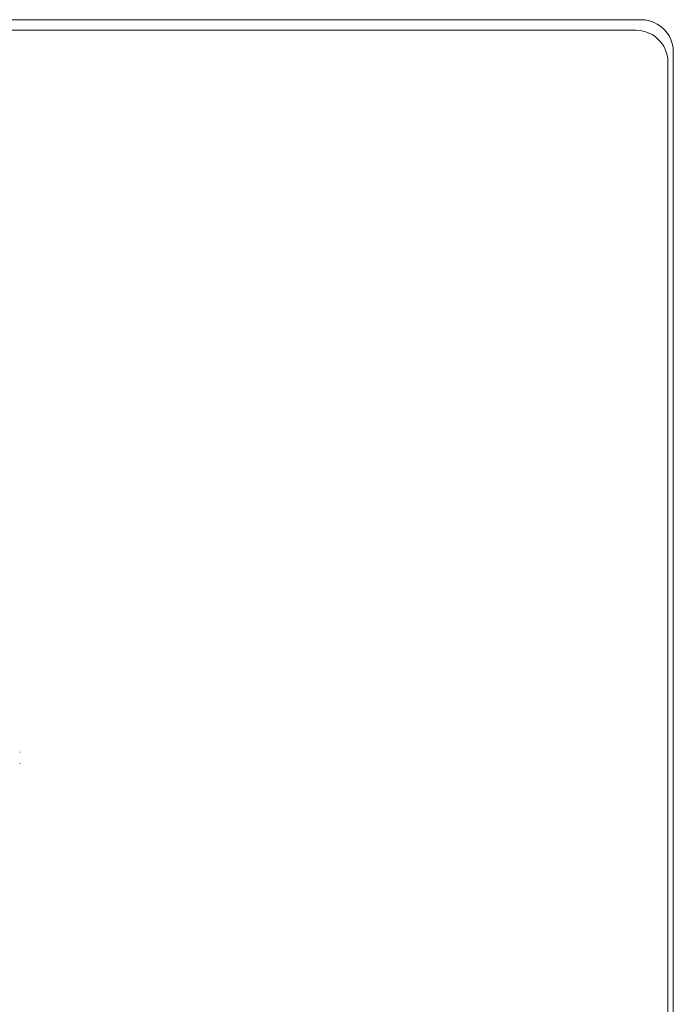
# Model space of a CAD drawing. Header units: millimetres. Extents: x -8931983 to 9630244, y 4 to 18563053.
# Tile 110 of 256: x 349107.081 to 349107.484, y 9281982.311 to 9281982.918. Entities that reach past the tile are written whole.
import ezdxf

# ---------------------------------------------------------------- set-up
doc = ezdxf.new("R2010")
doc.units = ezdxf.units.MM
doc.layers.add('LMOBILIARIO', color=252, linetype='Continuous', lineweight=5, true_color=0x898989)

# ---------------------------------------------------------------- blocks, each defined once
blk = doc.blocks.new('maquina de coser')
at = {"layer": 'LMOBILIARIO', "lineweight": 0}
for p, q in [((0.59232, 0.01987), (0.59232, 0.78013)), ((0.58577, 0.02295), (0.58577, 0.77705)), ((0.13348, 0.40288), (0.13348, 0.40309)), ((0.14057, 0.40309), (0.14057, 0.40288)), ((0.5856, 0.02038), (0.5851, 0.01786)), ((0.58577, 0.02295), (0.5856, 0.02038)), ((0.59232, 0.01987), (0.59215, 0.01728)), ((0.58313, 0.01312), (0.5817, 0.01098)), ((0.58427, 0.01542), (0.58313, 0.01312)), ((0.5851, 0.01786), (0.58427, 0.01542)), ((0.59081, 0.01227), (0.58966, 0.00993)), ((0.59165, 0.01473), (0.59081, 0.01227)), ((0.59215, 0.01728), (0.59165, 0.01473)), ((0.57807, 0.00734), (0.57593, 0.00591)), ((0.58, 0.00904), (0.57807, 0.00734)), ((0.5817, 0.01098), (0.58, 0.00904)), ((0.58822, 0.00777), (0.5865, 0.00582)), ((0.58966, 0.00993), (0.58822, 0.00777)), ((-0.88789, 0), (0.57245, 0)), ((-0.88153, 0.00328), (0.56609, 0.00328)), ((0.56866, 0.00345), (0.56609, 0.00328)), ((0.57119, 0.00395), (0.56866, 0.00345)), ((0.57362, 0.00478), (0.57119, 0.00395)), ((0.57505, 0.00017), (0.57245, 0)), ((0.57593, 0.00591), (0.57362, 0.00478)), ((0.5776, 0.00068), (0.57505, 0.00017)), ((0.58006, 0.00151), (0.5776, 0.00068)), ((0.58239, 0.00266), (0.58006, 0.00151)), ((0.58455, 0.00411), (0.58239, 0.00266)), ((0.5865, 0.00582), (0.58455, 0.00411))]:
    blk.add_line(p, q, dxfattribs=at)
blk = doc.blocks.new('bloque pg edf 04')
at = {"lineweight": 5, "rotation": 90}
blk.add_blockref('maquina de coser', (-7.10556, 30.25123, 20.54864), dxfattribs=at)

msp = doc.modelspace()

# ---------------------------------------------------------------- block references
at = {"lineweight": 5}
msp.add_blockref('bloque pg edf 04', (349114.58967, 9281952.07449), dxfattribs=at)

doc.saveas('drawing.dxf')
